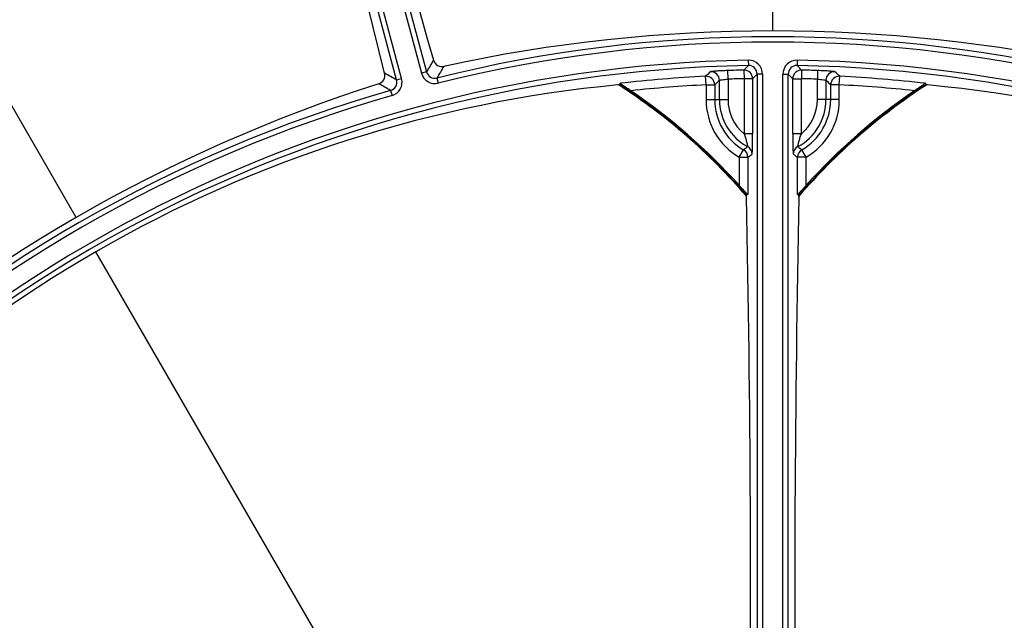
# Model space of a CAD drawing. Header units: millimetres. Extents: x 0 to 420, y 0 to 297.
# Tile 255 of 256: x 355 to 366, y 228 to 235. Entities that reach past the tile are written whole.
import ezdxf

# ---------------------------------------------------------------- set-up
doc = ezdxf.new("R2010")
doc.units = ezdxf.units.MM
doc.header["$LTSCALE"] = 23.1
doc.layers.get('0').update_dxf_attribs({"linetype": 'CONTINUOUS'})
doc.layers.add('COURBES', color=7, linetype='CONTINUOUS')
doc.layers.add('DIM_PILOTEES', color=7, linetype='CONTINUOUS')
doc.styles.get("Standard").update_dxf_attribs({"font": 'txt', "width": 0.7})
doc.styles.add('TEXTSTYLE_4', font='txt')
doc.dimstyles.new('DIMSTYLE_6', dxfattribs={"dimtxt": 2.5, "dimasz": 3.5, "dimexe": 2, "dimexo": 0, "dimtad": 1, "dimlfac": 5, "dimdsep": 46, "dimtxsty": 'Standard', "dimblk": '_FILLED', "dimblk1": '_FILLED', "dimblk2": '_FILLED', "dimcen": 0.09, "dimazin": 2, "dimtp": 0.8, "dimtm": 0.8, "dimtfac": 1, "dimtofl": 0, "dimtmove": 0, "dimatfit": 3, "dimldrblk": '_FILLED', "dimfxl": 0, "dimtolj": 1, "dimarcsym": 0})
doc.dimstyles.new('DIMSTYLE_7', dxfattribs={"dimtxt": 2.5, "dimasz": 3.5, "dimexe": 2, "dimexo": 0, "dimtad": 1, "dimlfac": 5, "dimdsep": 46, "dimtxsty": 'Standard', "dimblk": '_FILLED', "dimblk1": '_FILLED', "dimblk2": '_FILLED', "dimcen": 0.09, "dimazin": 2, "dimtp": 0.5, "dimtm": 0.5, "dimtfac": 1, "dimtmove": 0, "dimatfit": 2, "dimldrblk": '_FILLED', "dimfxl": 0, "dimtolj": 1, "dimarcsym": 0})

# ---------------------------------------------------------------- blocks, each defined once
blk = doc.blocks.new('_FILLED')
at = {"color": 0, "linetype": 'ByBlock'}
blk.add_solid([(0, 0), (-1, 0.1429), (-1, -0.1429)], dxfattribs=at)
blk = doc.blocks.new('*D11')
at = {"layer": 'DIM_PILOTEES', "color": 2, "linetype": 'Continuous'}
for p, q in [((321.931, 202.543), (321.931, 257.134)), ((405.531, 202.543), (405.531, 257.134)), ((321.931, 255.134), (363.731, 255.134)), ((405.531, 255.134), (363.731, 255.134))]:
    blk.add_line(p, q, dxfattribs=at)
at = {"layer": 'DIM_PILOTEES', "color": 2, "linetype": 'Continuous', "xscale": 3.5, "yscale": 3.5, "zscale": 3.5, "rotation": 180}
blk.add_blockref('_FILLED', (321.931, 255.134), dxfattribs=at)
at = {"layer": 'DIM_PILOTEES', "color": 2, "linetype": 'Continuous', "xscale": 3.5, "yscale": 3.5, "zscale": 3.5}
blk.add_blockref('_FILLED', (405.531, 255.134), dxfattribs=at)
at = {"layer": 'DIM_PILOTEES', "color": 2, "linetype": 'Continuous', "insert": (363.731, 258.259), "char_height": 2.5, "width": 8.03571, "attachment_point": 2, "line_spacing_factor": 0.9}
blk.add_mtext('{\\ftxt;\\W0.0001;\\H0.0001;\\~}{\\ftxt;\\W2.1428571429;\\H2.5; }{\\ftxt;\\W0.0001;\\H0.0001;\\~}', dxfattribs=at)
blk = doc.blocks.new('*D12')
at = {"layer": 'DIM_PILOTEES', "color": 2, "linetype": 'Continuous'}
for p, q in [((363.731, 218.743), (400.658, 248.238)), ((385.914, 236.461), (363.731, 218.743)), ((341.548, 201.025), (363.731, 218.743))]:
    blk.add_line(p, q, dxfattribs=at)
at = {"layer": 'DIM_PILOTEES', "color": 2, "linetype": 'Continuous', "xscale": 3.5, "yscale": 3.5, "zscale": 3.5}
for p, rotation in [((385.914, 236.461), 38.6153868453), ((341.548, 201.025), 218.6153868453)]:
    blk.add_blockref('_FILLED', p, dxfattribs=dict(at, rotation=rotation))
at = {"layer": 'DIM_PILOTEES', "color": 2, "linetype": 'Continuous', "insert": (388.987, 242.915), "char_height": 2.5, "width": 18.66071, "attachment_point": 1, "rotation": 38.6154, "line_spacing_factor": 0.9, "style": 'TEXTSTYLE_4'}
blk.add_mtext('{\\ftxt;\\W0.0001;\\H0.0001;\\~}{\\ftxt;\\W1.3333333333;\\H2.5; }{\\ftxt;\\W0.0001;\\H0.0001;\\~}{\\ftxt;\\W0.0001;\\H0.0001;\\~}{\\ftxt;\\W3.6428571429;\\H2.5; }{\\ftxt;\\W0.0001;\\H0.0001;\\~}', dxfattribs=at)

msp = doc.modelspace()

# ---------------------------------------------------------------- linework, layer by layer
at = {"color": 7, "linetype": 'Continuous'}
for p, q in [((356.9583, 244.48), (359.6458, 234.4498)), ((357.018, 244.496), (359.7056, 234.4658)), ((359.3559, 234.3721), (356.6683, 244.4023)), ((359.4156, 234.3881), (356.7281, 244.4183)), ((355.6313, 232.7726), (350.4134, 241.8101)), ((363.731, 234.9429), (363.731, 239.9434)), ((363.4482, 234.5398), (363.3954, 234.4864)), ((363.4471, 234.6017), (363.4482, 234.5398)), ((364.0149, 234.6017), (364.0138, 234.5398)), ((364.0138, 234.5398), (364.0665, 234.4864)), ((359.7056, 234.4658), (359.6458, 234.4498)), ((362.9562, 234.3149), (362.9513, 234.4148)), ((363.2114, 234.3814), (363.2081, 234.4813)), ((363.3954, 234.4864), (363.3976, 234.3864)), ((363.55, 234.4399), (363.4975, 234.3864)), ((363.55, 234.4399), (363.55, 225.7761)), ((363.6118, 234.4399), (363.55, 234.4399)), ((363.6118, 234.4399), (363.6118, 225.7761)), ((363.8501, 225.7761), (363.8501, 234.4399)), ((363.8501, 234.4399), (363.912, 234.4399)), ((363.912, 225.7761), (363.912, 234.4399)), ((363.912, 234.4399), (363.9645, 234.3864)), ((364.0665, 234.4864), (364.0644, 234.3864)), ((364.2539, 234.4813), (364.2506, 234.3814)), ((364.5057, 234.3149), (364.5107, 234.4148)), ((359.3559, 234.3721), (359.4156, 234.3881)), ((359.8263, 234.3947), (359.8413, 234.3347)), ((361.9514, 234.3166), (361.9553, 234.3334)), ((362.9562, 234.3149), (362.9562, 234.1434)), ((362.9562, 234.3149), (363.0562, 234.3149)), ((363.0562, 234.3149), (363.0562, 234.1434)), ((363.1114, 234.1434), (363.1114, 234.3674)), ((363.2114, 234.3814), (363.2114, 234.1434)), ((363.3976, 234.3864), (363.3976, 233.7449)), ((363.4975, 234.3864), (363.3976, 234.3864)), ((363.4975, 234.3864), (363.4975, 233.7449)), ((363.9645, 233.7449), (363.9645, 234.3864)), ((363.9645, 234.3864), (364.0644, 234.3864)), ((364.0644, 233.7449), (364.0644, 234.3864)), ((364.2506, 234.1434), (364.2506, 234.3814)), ((364.3506, 234.3674), (364.3506, 234.1434)), ((364.4058, 234.1434), (364.4058, 234.3149)), ((364.5057, 234.3149), (364.4058, 234.3149)), ((364.5057, 234.1434), (364.5057, 234.3149)), ((365.5067, 234.3334), (365.5106, 234.3166)), ((359.2869, 234.2502), (359.3039, 234.1907)), ((362.9562, 234.1434), (363.2114, 234.1434)), ((364.5057, 234.1434), (364.2506, 234.1434)), ((363.4975, 233.7449), (363.3976, 233.7449)), ((364.0644, 233.7449), (363.9645, 233.7449)), ((363.3418, 233.4735), (363.392, 233.5599)), ((364.1202, 233.4735), (364.07, 233.5599)), ((363.3418, 233.4735), (363.3418, 233.1469)), ((363.3418, 233.4735), (363.4417, 233.4735)), ((363.4417, 233.4735), (363.4417, 233.0384)), ((364.0202, 233.0384), (364.0202, 233.4735)), ((364.1202, 233.4735), (364.0202, 233.4735)), ((364.1202, 233.1469), (364.1202, 233.4735)), ((363.4417, 233.0384), (363.4255, 233.0324)), ((363.4255, 233.0118), (363.4255, 233.0324)), ((364.0365, 233.0324), (364.0202, 233.0384)), ((364.0365, 233.0118), (364.0365, 233.0324)), ((360.6313, 224.1123), (355.8608, 232.375))]:
    msp.add_line(p, q, dxfattribs=at)
for centre, radius, start, end in [((363.731, 218.7434), 27.971, 94.63474, 145.36526), ((363.731, 218.7434), 27.971, 34.63474, 85.36526), ((363.731, 218.7434), 27.6178, 95.07501, 144.92499), ((363.731, 218.7434), 27.6178, 35.07501, 84.92499), ((363.731, 218.7434), 27.4179, 95.07501, 144.92499), ((363.731, 218.7434), 27.4179, 35.07501, 84.92499), ((363.731, 218.7434), 27.1344, 95.02937, 144.97063), ((363.731, 218.7434), 27.1277, 95.0188, 144.9812), ((363.731, 218.7434), 27.1277, 35.0188, 84.9812), ((363.731, 218.7434), 27.1344, 35.02937, 84.97063), ((569.6789, 295.1214), 218.4436, 193.76657, 196.084123), ((147.1859, 181.9147), 218.4436, 13.915877, 16.23343), ((363.731, 218.7434), 16.131, 75.99195, 104.00805), ((363.731, 217.0091), 17.9337, 77.68467, 102.31533), ((363.731, 218.7434), 16.0692, 75.99195, 104.00805), ((363.731, 218.7434), 15.8608, 91.02557, 147.6106), ((363.731, 218.7434), 15.799, 91.02557, 147.6106), ((399.818, 210.8415), 46.5522, 149.30928, 149.50386), ((399.6335, 211.1154), 46.1144, 149.48561, 149.68078), ((363.45, 234.4399), 0.1618, 359.99276, 91.03281), ((363.4501, 234.44), 0.0999, 359.94194, 91.08363), ((364.012, 234.4399), 0.1618, 88.96734, 180.0071), ((364.0119, 234.44), 0.0999, 88.91652, 180.05791), ((363.731, 218.7434), 15.799, 32.3894, 88.97443), ((363.731, 218.7434), 15.8608, 32.3894, 88.97443), ((336.4297, 193.8567), 46.5522, 60.49614, 60.69072), ((359.8021, 234.4917), 0.1618, 194.98917, 284.01888), ((359.8021, 234.4916), 0.0998, 194.94096, 284.06709), ((363.731, 218.7434), 15.6908, 92.84833, 96.49791), ((388.8869, 206.9639), 37.7652, 133.25827, 133.37423), ((362.9561, 234.3148), 0.1001, 0.0777, 92.76432), ((363.0114, 234.3672), 0.1001, 0.0773, 92.55303), ((363.731, 218.7434), 15.7465, 91.22101, 91.90314), ((363.3974, 234.3863), 0.1001, 0.07686, 91.14402), ((364.0645, 234.3863), 0.1001, 88.85598, 179.92314), ((363.731, 218.7434), 15.7465, 88.09686, 88.77899), ((364.4506, 234.3672), 0.1001, 87.44697, 179.9227), ((364.5059, 234.3148), 0.1001, 87.23568, 179.9223), ((338.5751, 206.9639), 37.7652, 46.62577, 46.74173), ((363.731, 218.7434), 15.6908, 83.50209, 87.15167), ((364.5981, 217.2415), 17.9337, 107.68467, 132.31533), ((363.3434, 219.4224), 14.9587, 95.42034, 120.0147), ((336.4525, 194.1861), 46.1144, 60.31922, 60.51439), ((359.2594, 234.3462), 0.0998, 285.93291, 15.05904), ((359.2594, 234.3462), 0.1618, 285.98112, 15.01083), ((363.731, 218.7434), 15.6745, 96.51923, 96.59638), ((358.131, 228.4429), 7, 40.83144, 57.0514), ((358.131, 228.4429), 7.0068, 40.92001, 56.95912), ((363.731, 218.7434), 15.5908, 92.84833, 96.07742), ((388.8758, 207.1592), 37.4712, 133.43872, 133.55517), ((363.731, 218.7434), 15.6466, 91.22101, 91.90314), ((369.331, 228.4429), 7, 122.9486, 139.16856), ((369.331, 228.4429), 7.0068, 123.04088, 139.07999), ((363.731, 218.7434), 15.6466, 88.09686, 88.77899), ((338.5862, 207.1592), 37.4712, 46.44483, 46.56128), ((363.731, 218.7434), 15.5908, 83.92258, 87.15167), ((363.731, 218.7434), 15.6745, 83.40362, 83.48077), ((364.1186, 219.4224), 14.9587, 59.9853, 84.57966), ((363.731, 218.7434), 16.131, 105.99195, 134.00805), ((363.731, 218.7434), 16.0692, 105.99195, 134.00805), ((358.131, 228.4429), 7.02, 42.07401, 55.76503), ((369.331, 228.4429), 7.02, 124.23497, 137.92599), ((363.731, 234.1434), 0.7747, 180, 239.84416), ((363.731, 234.1434), 0.6748, 180, 239.84416), ((363.731, 234.1434), 0.6196, 180, 241.84702), ((363.731, 234.1434), 0.5196, 180, 230.08525), ((363.731, 234.1434), 0.6196, 298.15298, 360), ((363.731, 234.1434), 0.5196, 309.91475, 360), ((363.731, 234.1434), 0.6748, 300.15584, 360), ((363.731, 234.1434), 0.7747, 300.15584, 360), ((361.5423, 235.927), 3.0041, 308.00444, 309.14287), ((363.3417, 233.4734), 0.1001, 0.04447, 59.81122), ((363.3914, 233.5089), 0.1001, 0.04607, 61.81203), ((360.9138, 237.0647), 4.3917, 305.14213, 305.93924), ((364.0706, 233.5089), 0.1001, 118.18797, 179.95393), ((366.5474, 237.0637), 4.3904, 234.06063, 234.85798), ((364.1203, 233.4734), 0.1001, 120.18878, 179.95553), ((365.9195, 235.9268), 3.0038, 230.85707, 231.99562), ((144.2592, 228.4295), 219.2142, 359.320338, 1.197759), ((579.7611, 228.4451), 215.7729, 178.787268, 180.694634), ((363.3368, 219.4185), 14.9587, 119.9853, 144.57966)]:
    msp.add_arc(centre, radius, start, end, dxfattribs=at)
for points, knots in [([(359.7861, 234.6019), (359.7931, 234.5774), (359.8275, 234.5335), (359.882, 234.525), (359.9059, 234.5302)], [0, 0, 0, 0, 0.5115281, 1, 1, 1, 1]), ([(359.1502, 234.3277), (359.1735, 234.3352), (359.2165, 234.3698), (359.2243, 234.4249), (359.2181, 234.4497)], [0, 0, 0, 0, 0.4884785, 1, 1, 1, 1]), ([(363.2081, 234.4813), (363.183, 234.4804), (363.1465, 234.4789), (363.1, 234.4763), (363.0701, 234.4745), (363.0454, 234.4724), (363.0263, 234.4709), (363.0147, 234.4687), (363.0082, 234.4684), (363.0069, 234.4672)], [0, 0, 0, 0, 0.3729964, 0.542591, 0.6925636, 0.8173616, 0.9123339, 0.9739101, 1, 1, 1, 1]), ([(364.4551, 234.4672), (364.4538, 234.4684), (364.4473, 234.4687), (364.4357, 234.4709), (364.4166, 234.4724), (364.3919, 234.4745), (364.362, 234.4763), (364.3155, 234.4789), (364.279, 234.4804), (364.2539, 234.4813)], [0, 0, 0, 0, 0.0260901, 0.087667, 0.18264, 0.3074389, 0.457412, 0.6270075, 1, 1, 1, 1]), ([(362.0804, 234.2466), (362.0668, 234.2558), (362.0468, 234.2694), (362.0204, 234.2874), (362.0018, 234.3), (361.985, 234.3116), (361.9723, 234.3204), (361.9641, 234.3264), (361.9593, 234.3296), (361.9572, 234.3318), (361.9552, 234.3329), (361.9553, 234.3334)], [0, 0, 0, 0, 0.32224, 0.478418, 0.6276072, 0.7650576, 0.8826955, 0.9300814, 0.9669545, 0.9908162, 1, 1, 1, 1]), ([(363.1114, 234.3674), (363.1119, 234.3682), (363.1153, 234.3692), (363.1209, 234.3709), (363.1305, 234.3726), (363.1483, 234.3754), (363.1757, 234.3786), (363.1989, 234.3805), (363.2114, 234.3814)], [0, 0, 0, 0, 0.0284962, 0.0908798, 0.1858731, 0.3101945, 0.6282485, 1, 1, 1, 1]), ([(364.2506, 234.3814), (364.2631, 234.3805), (364.2863, 234.3786), (364.3137, 234.3754), (364.3315, 234.3726), (364.341, 234.3709), (364.3467, 234.3692), (364.3501, 234.3682), (364.3506, 234.3674)], [0, 0, 0, 0, 0.371744, 0.6897951, 0.8141169, 0.9091119, 0.9714983, 1, 1, 1, 1]), ([(365.5067, 234.3334), (365.5068, 234.3329), (365.5048, 234.3318), (365.5026, 234.3296), (365.4979, 234.3264), (365.4897, 234.3204), (365.477, 234.3116), (365.4601, 234.3), (365.4416, 234.2874), (365.4152, 234.2694), (365.3951, 234.2558), (365.3816, 234.2466)], [0, 0, 0, 0, 0.0091838, 0.0330455, 0.0699187, 0.1173046, 0.2349424, 0.3723929, 0.521582, 0.67776, 1, 1, 1, 1]), ([(363.3976, 233.7449), (363.4031, 233.7291), (363.411, 233.7056), (363.4207, 233.6744), (363.4271, 233.6522), (363.4323, 233.6321), (363.4358, 233.6171), (363.4377, 233.6075), (363.4387, 233.6021), (363.4388, 233.5994), (363.4391, 233.5973), (363.4387, 233.5971)], [0, 0, 0, 0, 0.3256717, 0.4847863, 0.6370012, 0.7758907, 0.8914278, 0.9363079, 0.9702254, 0.9916512, 1, 1, 1, 1]), ([(363.4915, 233.509), (363.492, 233.5094), (363.4922, 233.5117), (363.493, 233.5157), (363.4935, 233.5225), (363.4944, 233.5357), (363.4952, 233.5571), (363.4961, 233.5875), (363.4967, 233.623), (363.4974, 233.676), (363.4975, 233.717), (363.4975, 233.7449)], [0, 0, 0, 0, 0.0079293, 0.0261564, 0.05459, 0.0926989, 0.1950821, 0.3264259, 0.4791613, 0.6461236, 1, 1, 1, 1]), ([(363.9645, 233.7449), (363.9645, 233.717), (363.9646, 233.676), (363.9652, 233.623), (363.9659, 233.5875), (363.9668, 233.5571), (363.9676, 233.5357), (363.9685, 233.5225), (363.969, 233.5157), (363.9698, 233.5117), (363.97, 233.5094), (363.9705, 233.509)], [0, 0, 0, 0, 0.3538802, 0.5208416, 0.6735767, 0.8049193, 0.9073019, 0.9454105, 0.9738437, 0.9920708, 1, 1, 1, 1]), ([(364.0233, 233.5971), (364.0229, 233.5973), (364.0232, 233.5994), (364.0233, 233.6021), (364.0243, 233.6074), (364.0261, 233.6171), (364.0297, 233.6321), (364.0349, 233.6522), (364.0413, 233.6744), (364.051, 233.7056), (364.0589, 233.7291), (364.0644, 233.7449)], [0, 0, 0, 0, 0.0083387, 0.0297654, 0.0636572, 0.1085308, 0.224038, 0.3629123, 0.5151205, 0.6742492, 1, 1, 1, 1]), ([(363.4417, 233.0384), (363.4413, 233.0383), (363.4401, 233.0399), (363.4377, 233.0417), (363.434, 233.0457), (363.4273, 233.0526), (363.4173, 233.0635), (363.404, 233.0781), (363.3893, 233.0943), (363.3684, 233.1174), (363.3525, 233.135), (363.3418, 233.1469)], [0, 0, 0, 0, 0.0089425, 0.0320747, 0.06797, 0.1143856, 0.2306451, 0.3677028, 0.5173538, 0.6746099, 1, 1, 1, 1]), ([(364.1202, 233.1469), (364.1095, 233.135), (364.0936, 233.1174), (364.0727, 233.0943), (364.058, 233.0781), (364.0447, 233.0635), (364.0347, 233.0526), (364.0279, 233.0457), (364.0243, 233.0417), (364.0219, 233.0399), (364.0206, 233.0383), (364.0202, 233.0384)], [0, 0, 0, 0, 0.3253893, 0.4826451, 0.6322955, 0.7693528, 0.8856125, 0.9320288, 0.9679248, 0.9910572, 1, 1, 1, 1])]:
    msp.add_open_spline(points, degree=3, knots=knots, dxfattribs=at)
at = {"layer": 'COURBES', "color": 4, "linetype": 'Continuous'}
msp.add_arc((358.131, 228.4429), 7, 40.85485, 57.02701, dxfattribs=at)
at = {"layer": 'DIM_PILOTEES', "color": 2, "linetype": 'Continuous'}
msp.add_arc((363.731, 218.7434), 28.3901, 84.56645, 218.61539, dxfattribs=at)

# ---------------------------------------------------------------- dimensions: what is measured, and where the dimension line sits
dim = msp.add_linear_dim(base=(405.531, 255.1343), p1=(321.931, 202.5434), p2=(405.531, 202.5434), text='{\\ftxt;\\W0.0001;\\H0.0001;\\~}{\\ftxt;\\W2.1428571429;\\H2.5; }{\\ftxt;\\W0.0001;\\H0.0001;\\~}', dimstyle='DIMSTYLE_6', dxfattribs=at)
dim.commit()
dim.dimension.update_dxf_attribs({"geometry": '*D11', "text_midpoint": (363.3739, 255.1343), "dimtype": 160})
dim = msp.add_diameter_dim_2p(p1=(385.9137, 236.4614), p2=(341.5483, 201.0254), text='{\\ftxt;\\W0.0001;\\H0.0001;\\~}{\\ftxt;\\W1.3333333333;\\H2.5; }{\\ftxt;\\W0.0001;\\H0.0001;\\~}{\\ftxt;\\W0.0001;\\H0.0001;\\~}{\\ftxt;\\W3.6428571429;\\H2.5; }{\\ftxt;\\W0.0001;\\H0.0001;\\~}', dimstyle='DIMSTYLE_7', override={"dimpost": '<>'}, dxfattribs=at)
dim.commit()
dim.dimension.update_dxf_attribs({"geometry": '*D12', "text_midpoint": (393.1516, 243.0424), "dimtype": 163})

doc.saveas('drawing.dxf')
